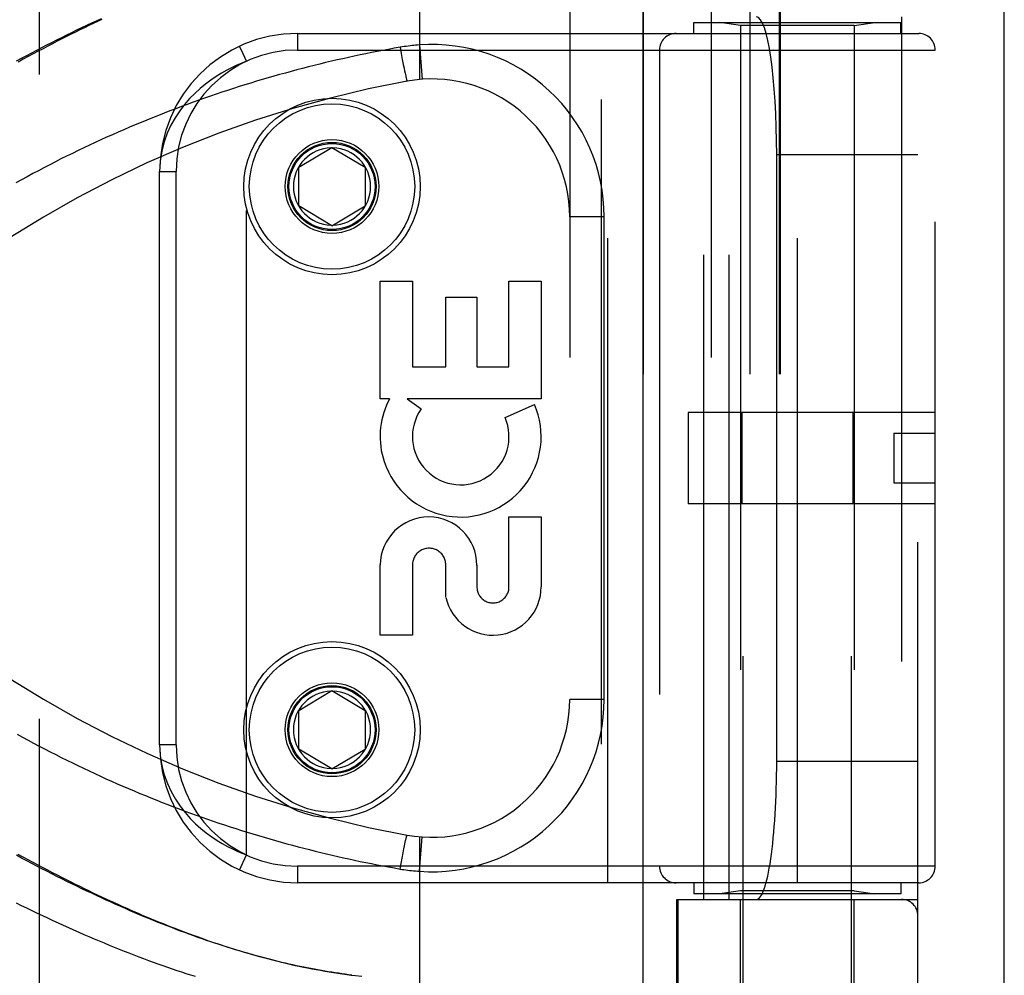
# Model space of a CAD drawing. Header units: inches. Extents: x 0 to 212, y 0 to 138.
# Tile 100 of 256: x 89.17 to 90.96, y 58.23 to 59.96. Entities that reach past the tile are written whole.
import ezdxf

# ---------------------------------------------------------------- set-up
doc = ezdxf.new("R2010")
doc.units = ezdxf.units.IN
doc.header["$LTSCALE"] = 11.6875
doc.header["$MEASUREMENT"] = 0
doc.linetypes.add('HIDDEN', pattern=[0.2, 0.1, -0.1])
doc.layers.get('0').update_dxf_attribs({"linetype": 'CONTINUOUS'})
doc.layers.add('DEFAULT_2', color=8, linetype='HIDDEN')
doc.layers.add('RIGHTHAND_DOOR_ASSEMBLY', color=7, linetype='CONTINUOUS')

msp = doc.modelspace()

# ---------------------------------------------------------------- linework, layer by layer
at = {"color": 3, "linetype": 'Continuous'}
msp.add_line((90.9595, 37.6437), (90.9595, 102.1733), dxfattribs=at)
at = {"layer": 'DEFAULT_2', "color": 8, "linetype": 'HIDDEN'}
msp.add_line((89.2095, 96.0917), (89.2095, 38.9877), dxfattribs=at)
at = {"layer": 'RIGHTHAND_DOOR_ASSEMBLY', "color": 8, "linetype": 'HIDDEN'}
for p, q in [((90.2288, 97.2147), (90.2288, 37.8647)), ((90.4863, 57.6367), (90.4863, 60.819)), ((90.6823, 57.6367), (90.6823, 60.819)), ((89.8993, 60.5159), (89.8993, 59.8512)), ((90.1715, 60.5159), (90.1715, 57.8134)), ((90.428, 60.5159), (90.428, 57.8134)), ((90.3045, 60.4859), (90.3045, 57.8434)), ((90.498, 60.4859), (90.498, 57.8434)), ((90.5511, 60.4859), (90.5511, 57.8434)), ((90.5531, 60.4859), (90.5531, 57.8434)), ((90.803, 57.8434), (90.803, 60.4859)), ((90.3968, 59.9547), (90.7718, 59.9547)), ((90.3968, 59.9347), (90.3968, 59.9547)), ((90.4146, 58.3647), (90.4146, 59.9647)), ((90.4813, 59.9494), (90.4438, 59.9547)), ((90.4605, 58.3647), (90.4605, 59.9647)), ((90.6873, 59.9494), (90.4813, 59.9494)), ((90.4813, 59.9494), (90.4813, 58.3799)), ((90.6873, 59.9494), (90.7248, 59.9547)), ((90.6873, 59.9494), (90.6873, 58.3799)), ((90.7718, 59.9347), (90.7718, 59.9547)), ((90.773, 59.9647), (90.773, 58.3647)), ((89.678, 59.9347), (90.8043, 59.9347)), ((89.678, 59.9347), (89.678, 59.9047)), ((90.2405, 58.3947), (90.2405, 59.9347)), ((90.5843, 58.3947), (90.5843, 59.9347)), ((89.8993, 59.9139), (89.9037, 59.8515)), ((89.678, 59.9047), (90.8343, 59.9047)), ((89.8639, 59.9096), (89.866, 59.8984)), ((89.866, 59.8984), (89.868, 59.8876)), ((90.3343, 59.9047), (90.3343, 58.4247)), ((90.8343, 58.4247), (90.8343, 59.9047)), ((89.5855, 58.4451), (89.5855, 59.8843)), ((89.868, 59.8876), (89.8698, 59.8785)), ((89.8698, 59.8785), (89.8711, 59.8719)), ((89.8711, 59.8719), (89.8722, 59.8668)), ((89.8722, 59.8668), (89.873, 59.863)), ((89.873, 59.863), (89.8736, 59.8602)), ((89.8736, 59.8602), (89.8741, 59.8576)), ((89.8741, 59.8576), (89.8745, 59.8559)), ((89.8745, 59.8559), (89.8749, 59.8543)), ((89.8749, 59.8543), (89.8751, 59.8534)), ((89.8751, 59.8534), (89.8753, 59.8525)), ((89.8753, 59.8525), (89.8755, 59.8517)), ((89.8755, 59.8517), (89.8757, 59.851)), ((89.6805, 59.6922), (89.7405, 59.7282)), ((89.7405, 59.7282), (89.8005, 59.6922)), ((90.803, 59.7147), (90.5469, 59.7147)), ((90.5469, 58.6147), (90.5469, 59.7147)), ((89.428, 59.6847), (89.458, 59.6847)), ((89.428, 58.6447), (89.428, 59.6847)), ((89.458, 58.6447), (89.458, 59.6847)), ((89.6805, 59.6222), (89.6805, 59.6922)), ((89.8005, 59.6922), (89.8005, 59.6222)), ((89.7405, 59.5861), (89.6805, 59.6222)), ((89.7405, 59.5861), (89.8005, 59.6222)), ((90.234, 59.6022), (90.1715, 59.6022)), ((90.234, 58.7272), (90.234, 59.6022)), ((89.828, 59.4857), (89.8864, 59.4857)), ((89.828, 59.272), (89.828, 59.4857)), ((89.8864, 59.4857), (89.8864, 59.3303)), ((90.0614, 59.4857), (90.1198, 59.4857)), ((90.0614, 59.3303), (90.0614, 59.4857)), ((90.1198, 59.4857), (90.1198, 59.272)), ((89.9468, 59.4566), (90.003, 59.4566)), ((89.9468, 59.3303), (89.9468, 59.4566)), ((90.003, 59.4566), (90.003, 59.3303)), ((89.8864, 59.3303), (89.9468, 59.3303)), ((90.003, 59.3303), (90.0614, 59.3303)), ((89.8449, 59.272), (89.828, 59.272)), ((90.1198, 59.272), (89.8769, 59.272)), ((89.8769, 59.272), (89.9023, 59.2541)), ((90.0542, 59.2386), (90.1078, 59.2617)), ((90.8343, 59.2477), (90.3863, 59.2477)), ((90.3863, 59.2477), (90.3863, 59.0817)), ((90.4836, 59.2477), (90.4836, 59.0817)), ((90.6849, 59.2477), (90.6849, 59.0817)), ((90.7593, 59.2097), (90.8343, 59.2097)), ((90.7593, 59.2097), (90.7593, 59.1197)), ((90.7593, 59.1197), (90.8343, 59.1197)), ((90.8343, 59.0817), (90.3863, 59.0817)), ((90.0614, 59.0583), (90.1198, 59.0583)), ((90.0614, 58.9312), (90.0614, 59.0583)), ((90.1198, 59.0583), (90.1198, 58.9312)), ((89.828, 58.8439), (89.828, 58.9711)), ((89.8864, 58.9711), (89.8864, 58.8439)), ((89.9468, 58.9123), (89.9469, 58.9711)), ((90.0032, 58.9704), (90.0032, 58.9312)), ((89.8864, 58.8439), (89.828, 58.8439)), ((89.6805, 58.7072), (89.7405, 58.7432)), ((89.7405, 58.7432), (89.8005, 58.7072)), ((90.234, 58.7272), (90.1715, 58.7272)), ((89.6805, 58.6372), (89.6805, 58.7072)), ((89.8005, 58.7072), (89.8005, 58.6372)), ((89.458, 58.6447), (89.428, 58.6447)), ((89.7405, 58.6011), (89.6805, 58.6372)), ((89.7405, 58.6011), (89.8005, 58.6372)), ((90.803, 58.6147), (90.5469, 58.6147)), ((89.8728, 58.4656), (89.8734, 58.4685)), ((89.8734, 58.4685), (89.874, 58.4711)), ((89.874, 58.4711), (89.8744, 58.4729)), ((89.8744, 58.4729), (89.8747, 58.4745)), ((89.8747, 58.4745), (89.875, 58.4755)), ((89.875, 58.4755), (89.8752, 58.4764)), ((89.8752, 58.4764), (89.8754, 58.4772)), ((89.8993, 58.4782), (89.8993, 57.8134)), ((89.8993, 58.4155), (89.9037, 58.4778)), ((89.8694, 58.4489), (89.8709, 58.4565)), ((89.8709, 58.4565), (89.872, 58.4617)), ((89.872, 58.4617), (89.8728, 58.4656)), ((89.5729, 58.4178), (89.5855, 58.4451)), ((89.8658, 58.4298), (89.8676, 58.4396)), ((89.8676, 58.4396), (89.8694, 58.4489)), ((90.8343, 58.4247), (89.678, 58.4247)), ((89.678, 58.4247), (89.678, 58.3947)), ((89.8639, 58.4197), (89.8658, 58.4298)), ((90.8043, 58.3947), (89.678, 58.3947)), ((90.3968, 58.3947), (90.3968, 58.3747)), ((90.4813, 58.3799), (90.4438, 58.3747)), ((90.6873, 58.3799), (90.4813, 58.3799)), ((90.6873, 58.3799), (90.7248, 58.3747)), ((90.7718, 58.3947), (90.7718, 58.3747)), ((90.3655, 58.3647), (90.803, 58.3647)), ((90.3655, 57.8434), (90.3655, 58.3647)), ((90.3678, 58.3647), (90.3678, 57.8434)), ((90.7718, 58.3747), (90.3968, 58.3747)), ((90.4813, 57.8187), (90.4813, 58.3647)), ((90.6873, 57.8187), (90.6873, 58.3647))]:
    msp.add_line(p, q, dxfattribs=at)
at = {"layer": 'RIGHTHAND_DOOR_ASSEMBLY', "color": 3, "linetype": 'Continuous'}
msp.add_line((90.3038, 97.2147), (90.3038, 37.8647), dxfattribs=at)
at = {"layer": 'RIGHTHAND_DOOR_ASSEMBLY', "color": 8, "linetype": 'HIDDEN'}
for points in [[(89.1685, 59.8848), (89.1777, 59.8897), (89.1869, 59.8946), (89.1961, 59.8995), (89.2053, 59.9043), (89.2145, 59.9091), (89.2236, 59.9138), (89.2327, 59.9185), (89.2418, 59.9231), (89.2509, 59.9276), (89.26, 59.9321), (89.269, 59.9366), (89.278, 59.941), (89.287, 59.9453), (89.2959, 59.9496), (89.3048, 59.9538), (89.3137, 59.9579), (89.3225, 59.962)], [(89.3229, 59.9601), (89.3151, 59.9565), (89.3073, 59.9527), (89.2994, 59.9489), (89.2915, 59.9451), (89.2835, 59.9412), (89.2754, 59.9372), (89.2673, 59.9332), (89.2591, 59.929), (89.2507, 59.9248), (89.2423, 59.9205), (89.2338, 59.9161), (89.2252, 59.9117), (89.2165, 59.9071), (89.2077, 59.9025), (89.1989, 59.8977), (89.1899, 59.8929), (89.1808, 59.888), (89.1715, 59.8829)], [(89.8993, 59.9139), (89.8957, 59.9136), (89.8922, 59.9133), (89.8889, 59.913), (89.8856, 59.9127), (89.8822, 59.9123), (89.8786, 59.9118), (89.875, 59.9113), (89.8713, 59.9108), (89.8677, 59.9102), (89.8639, 59.9096)], [(89.8639, 59.9096), (89.8535, 59.9078), (89.8431, 59.9059), (89.8327, 59.9039), (89.8224, 59.902), (89.812, 59.8999), (89.8017, 59.8978), (89.7913, 59.8957), (89.7809, 59.8935), (89.7705, 59.8913), (89.7601, 59.889), (89.7497, 59.8866), (89.7393, 59.8842), (89.7289, 59.8818), (89.7185, 59.8792), (89.7081, 59.8767), (89.6977, 59.8741), (89.6872, 59.8714), (89.6768, 59.8687), (89.6664, 59.8659), (89.6559, 59.863), (89.6455, 59.8601), (89.635, 59.8572), (89.6246, 59.8542), (89.6141, 59.8511), (89.6037, 59.848), (89.5932, 59.8448), (89.5827, 59.8416), (89.5723, 59.8383), (89.5618, 59.835), (89.5513, 59.8315), (89.5408, 59.8281), (89.5304, 59.8246), (89.5199, 59.821), (89.5094, 59.8173), (89.4989, 59.8136), (89.4885, 59.8099), (89.478, 59.8061), (89.4675, 59.8022), (89.4571, 59.7983), (89.4466, 59.7943), (89.4361, 59.7902), (89.4257, 59.7861), (89.4152, 59.7819), (89.4048, 59.7777), (89.3944, 59.7734), (89.3839, 59.7691), (89.3735, 59.7647), (89.3631, 59.7602), (89.3527, 59.7557), (89.3423, 59.7511), (89.3319, 59.7464), (89.3215, 59.7417), (89.3111, 59.7369), (89.3008, 59.7321), (89.2904, 59.7272), (89.2801, 59.7223), (89.2698, 59.7173), (89.2594, 59.7122), (89.2491, 59.7071), (89.2389, 59.7019), (89.2286, 59.6966), (89.2183, 59.6913), (89.2081, 59.6859), (89.1979, 59.6805), (89.1877, 59.675), (89.1775, 59.6695), (89.1674, 59.6639)], [(89.5733, 59.9106), (89.573, 59.9113), (89.5729, 59.9115)], [(89.5855, 59.8843), (89.5792, 59.8979), (89.5733, 59.9106)], [(89.5855, 59.8843), (89.577, 59.881), (89.5682, 59.8772), (89.5592, 59.873), (89.5499, 59.8682), (89.5404, 59.8629), (89.5307, 59.8569), (89.5209, 59.8503), (89.5111, 59.843), (89.5013, 59.835), (89.4916, 59.8261), (89.4822, 59.8165), (89.473, 59.8059), (89.4643, 59.7945), (89.456, 59.782), (89.4485, 59.7685), (89.4418, 59.7539), (89.4362, 59.7381), (89.4318, 59.7213), (89.429, 59.7035), (89.428, 59.6847)], [(89.8757, 59.851), (89.8758, 59.8507), (89.8759, 59.8503), (89.8759, 59.8501), (89.876, 59.8498), (89.8761, 59.8495), (89.8762, 59.8493), (89.8762, 59.8491), (89.8763, 59.8489), (89.8763, 59.8487), (89.8764, 59.8486), (89.8764, 59.8485), (89.8765, 59.8483), (89.8765, 59.8483), (89.8766, 59.8482), (89.8766, 59.8481), (89.8766, 59.8481), (89.8767, 59.8481)], [(89.1695, 58.6643), (89.1795, 58.6588), (89.1894, 58.6534), (89.1994, 58.648), (89.2094, 58.6427), (89.2195, 58.6375), (89.2295, 58.6323), (89.2395, 58.6271), (89.2496, 58.622), (89.2597, 58.617), (89.2698, 58.6121), (89.2799, 58.6071), (89.29, 58.6023), (89.3002, 58.5975), (89.3103, 58.5928), (89.3205, 58.5881), (89.3307, 58.5835), (89.3409, 58.5789), (89.351, 58.5744), (89.3612, 58.5699), (89.3714, 58.5656), (89.3817, 58.5612), (89.3919, 58.5569), (89.4021, 58.5527), (89.4123, 58.5486), (89.4226, 58.5445), (89.4328, 58.5404), (89.4431, 58.5364), (89.4533, 58.5325), (89.4636, 58.5286), (89.4739, 58.5248), (89.4841, 58.521), (89.4944, 58.5173), (89.5047, 58.5137), (89.515, 58.5101), (89.5252, 58.5065), (89.5355, 58.503), (89.5458, 58.4996), (89.5561, 58.4962), (89.5663, 58.4929), (89.5766, 58.4897), (89.5869, 58.4865), (89.5971, 58.4833), (89.6074, 58.4802), (89.6177, 58.4772), (89.6279, 58.4742), (89.6382, 58.4713), (89.6485, 58.4684), (89.6587, 58.4655), (89.669, 58.4628), (89.6792, 58.46), (89.6895, 58.4574), (89.6997, 58.4548), (89.71, 58.4522), (89.7202, 58.4497), (89.7304, 58.4472), (89.7407, 58.4448), (89.7509, 58.4425), (89.7611, 58.4402), (89.7713, 58.4379), (89.7815, 58.4357), (89.7917, 58.4336), (89.802, 58.4314), (89.8122, 58.4294), (89.8225, 58.4274), (89.8329, 58.4254), (89.8432, 58.4235), (89.8536, 58.4216), (89.8639, 58.4197)], [(89.428, 58.6447), (89.429, 58.6256), (89.4319, 58.6076), (89.4363, 58.5907), (89.4421, 58.5748), (89.449, 58.56), (89.4567, 58.5462), (89.4652, 58.5336), (89.4742, 58.522), (89.4835, 58.5115), (89.4931, 58.5018), (89.5028, 58.4931), (89.5126, 58.4852), (89.5224, 58.478), (89.5321, 58.4716), (89.5416, 58.4658), (89.5509, 58.4606), (89.56, 58.456), (89.5688, 58.4519), (89.5773, 58.4482), (89.5855, 58.4451)], [(89.8754, 58.4772), (89.8756, 58.478), (89.8757, 58.4784), (89.8758, 58.4787), (89.8759, 58.479), (89.8759, 58.4793), (89.876, 58.4796), (89.8761, 58.4798), (89.8762, 58.48), (89.8762, 58.4802), (89.8763, 58.4804), (89.8763, 58.4806), (89.8764, 58.4808), (89.8764, 58.4809), (89.8765, 58.481), (89.8765, 58.4811), (89.8766, 58.4812), (89.8766, 58.4812), (89.8766, 58.4812), (89.8767, 58.4812)], [(89.7765, 58.2273), (89.7705, 58.2281), (89.7644, 58.2289), (89.7583, 58.2297), (89.7522, 58.2306), (89.7461, 58.2315), (89.7399, 58.2325), (89.7337, 58.2335), (89.7274, 58.2345), (89.7212, 58.2356), (89.7149, 58.2367), (89.7085, 58.2379), (89.7021, 58.2391), (89.6957, 58.2404), (89.6893, 58.2417), (89.6828, 58.243), (89.6762, 58.2444), (89.6697, 58.2458), (89.6631, 58.2473), (89.6564, 58.2488), (89.6497, 58.2504), (89.6429, 58.252), (89.6361, 58.2537), (89.6293, 58.2554), (89.6224, 58.2572), (89.6155, 58.259), (89.6085, 58.2609), (89.6014, 58.2629), (89.5944, 58.2648), (89.5872, 58.2669), (89.58, 58.269), (89.5728, 58.2711), (89.5655, 58.2733), (89.5582, 58.2756), (89.5508, 58.2779), (89.5433, 58.2803), (89.5358, 58.2827), (89.5283, 58.2852), (89.5207, 58.2877), (89.513, 58.2903), (89.5053, 58.293), (89.4975, 58.2957), (89.4897, 58.2985), (89.4818, 58.3013), (89.4739, 58.3043), (89.4659, 58.3072), (89.4579, 58.3103), (89.4498, 58.3134), (89.4417, 58.3165), (89.4335, 58.3197), (89.4252, 58.323), (89.4169, 58.3264), (89.4086, 58.3298), (89.4002, 58.3332), (89.3917, 58.3368), (89.3832, 58.3404), (89.3747, 58.344), (89.3661, 58.3478), (89.3575, 58.3515), (89.3488, 58.3554), (89.3401, 58.3593), (89.3313, 58.3633), (89.3225, 58.3673), (89.3137, 58.3714), (89.3048, 58.3756), (89.2959, 58.3798), (89.287, 58.384), (89.278, 58.3884), (89.269, 58.3928), (89.26, 58.3972), (89.2509, 58.4017), (89.2418, 58.4063), (89.2327, 58.4109), (89.2236, 58.4155), (89.2145, 58.4203), (89.2053, 58.425), (89.1961, 58.4298), (89.1869, 58.4347), (89.1777, 58.4396), (89.1685, 58.4446)], [(89.1709, 58.4467), (89.1802, 58.4417), (89.1893, 58.4367), (89.1983, 58.4319), (89.2072, 58.4271), (89.216, 58.4225), (89.2247, 58.4179), (89.2333, 58.4135), (89.2419, 58.4091), (89.2503, 58.4047), (89.2586, 58.4005), (89.2669, 58.3964), (89.275, 58.3923), (89.2831, 58.3883), (89.2911, 58.3844), (89.2991, 58.3806), (89.307, 58.3768), (89.3148, 58.373), (89.3226, 58.3694), (89.3303, 58.3657), (89.338, 58.3622), (89.3457, 58.3587), (89.3533, 58.3552), (89.3608, 58.3518), (89.3683, 58.3485), (89.3757, 58.3452), (89.3831, 58.342), (89.3905, 58.3388), (89.3978, 58.3357), (89.4051, 58.3326), (89.4124, 58.3295), (89.4197, 58.3265), (89.4269, 58.3236), (89.4341, 58.3207), (89.4412, 58.3178), (89.4484, 58.315), (89.4555, 58.3122), (89.4626, 58.3095), (89.4696, 58.3068), (89.4767, 58.3042), (89.4837, 58.3016), (89.4907, 58.299), (89.4977, 58.2965), (89.5046, 58.294), (89.5116, 58.2915), (89.5186, 58.2891), (89.5255, 58.2867), (89.5324, 58.2844), (89.5394, 58.2821), (89.5463, 58.2798), (89.5532, 58.2776), (89.5602, 58.2754), (89.5671, 58.2733), (89.5741, 58.2711), (89.5811, 58.2691), (89.5881, 58.267), (89.5951, 58.265), (89.6021, 58.263), (89.6092, 58.261), (89.6162, 58.2591), (89.6233, 58.2572), (89.6304, 58.2554), (89.6376, 58.2536), (89.6448, 58.2518), (89.652, 58.25), (89.6592, 58.2483), (89.6665, 58.2467), (89.6738, 58.245), (89.6812, 58.2434), (89.6886, 58.2419), (89.6962, 58.2403), (89.7039, 58.2388), (89.7116, 58.2374), (89.7194, 58.236), (89.7273, 58.2346), (89.7353, 58.2333), (89.7432, 58.232), (89.7512, 58.2308), (89.7593, 58.2296), (89.7673, 58.2285), (89.7753, 58.2275)], [(89.8639, 58.4197), (89.8674, 58.4191), (89.8709, 58.4186), (89.8742, 58.4181), (89.8775, 58.4177), (89.8809, 58.4172), (89.8844, 58.4168), (89.8881, 58.4164), (89.8918, 58.4161), (89.8955, 58.4157), (89.8993, 58.4155)], [(89.4929, 58.2245), (89.4846, 58.2271), (89.4763, 58.2298), (89.468, 58.2325), (89.4596, 58.2353), (89.4511, 58.2382), (89.4426, 58.2411), (89.4341, 58.2441), (89.4255, 58.2472), (89.4169, 58.2503), (89.4082, 58.2535), (89.3994, 58.2567), (89.3907, 58.26), (89.3818, 58.2634), (89.3729, 58.2668), (89.364, 58.2703), (89.3551, 58.2739), (89.346, 58.2775), (89.337, 58.2812), (89.3279, 58.285), (89.3188, 58.2888), (89.3096, 58.2926), (89.3004, 58.2966), (89.2911, 58.3006), (89.2818, 58.3047), (89.2725, 58.3088), (89.2631, 58.313), (89.2538, 58.3172), (89.2443, 58.3215), (89.2349, 58.3259), (89.2254, 58.3303), (89.2159, 58.3348), (89.2064, 58.3393), (89.1969, 58.3439), (89.1873, 58.3485), (89.1778, 58.3532), (89.1682, 58.358)], [(89.7753, 58.2275), (89.7833, 58.2265), (89.7945, 58.2253)]]:
    msp.add_lwpolyline(points, dxfattribs=at)
for centre, radius in [((89.7405, 59.6572), 0.1599), ((89.7405, 59.6572), 0.1499), ((89.7405, 59.6572), 0.085), ((89.7405, 59.6572), 0.08), ((89.7405, 59.6572), 0.078), ((89.7405, 58.6722), 0.1599), ((89.7405, 58.6722), 0.1499), ((89.7405, 58.6722), 0.085), ((89.7405, 58.6722), 0.08), ((89.7405, 58.6722), 0.078)]:
    msp.add_circle(centre, radius, dxfattribs=at)
for centre, radius, start, end in [((89.678, 59.6847), 0.25, 90, 180), ((90.3643, 59.9047), 0.03, 90, 180), ((90.8043, 59.9047), 0.03, 0, 90), ((89.9215, 59.6022), 0.3125, 0, 94.0875), ((89.678, 59.6847), 0.22, 90, 180), ((90.2355, 57.8806), 2, 100.3342, 132.7959), ((89.9215, 59.6022), 0.25, 0, 100.3342), ((89.7405, 59.6572), 0.07, 91.4692, 268.5308), ((89.7405, 59.6572), 0.07, 271.4692, 88.5308), ((89.9739, 59.2038), 0.1459, 152.1494, 154.2621), ((89.9708, 59.204), 0.1431, 153.8028, 198.5861), ((89.9739, 59.2038), 0.1459, 198.1268, 23.4014), ((89.9739, 59.2038), 0.0875, 144.8915, 23.4014), ((89.9156, 58.9704), 0.0876, 359.9462, 179.5965), ((89.9166, 58.9711), 0.0302, 359.9714, 180.0286), ((90.2355, 60.4488), 2, 227.2041, 259.6658), ((90.0323, 58.9312), 0.0875, 192.5167, 359.9756), ((90.0323, 58.9312), 0.0291, 179.9462, 360), ((89.7405, 58.6722), 0.07, 91.4692, 268.5308), ((89.7405, 58.6722), 0.07, 271.4692, 88.5308), ((89.9215, 58.7272), 0.25, 259.6658, 360), ((89.9215, 58.7272), 0.3125, 265.9125, 360), ((89.678, 58.6447), 0.25, 180, 270), ((89.678, 58.6447), 0.22, 180, 270), ((90.3643, 58.4247), 0.03, 180, 270), ((90.8043, 58.4247), 0.03, 270, 360), ((90.773, 58.3347), 0.03, 0, 90)]:
    msp.add_arc(centre, radius, start, end, dxfattribs=at)
for centre, start_param, end_param in [((90.5101, 59.7147), -1.570796, 0), ((90.5101, 58.6147), -3.141593, -1.570796)]:
    msp.add_ellipse(centre, major_axis=(0, 0.25), ratio=0.146965, start_param=start_param, end_param=end_param, dxfattribs=at)

doc.saveas('drawing.dxf')
